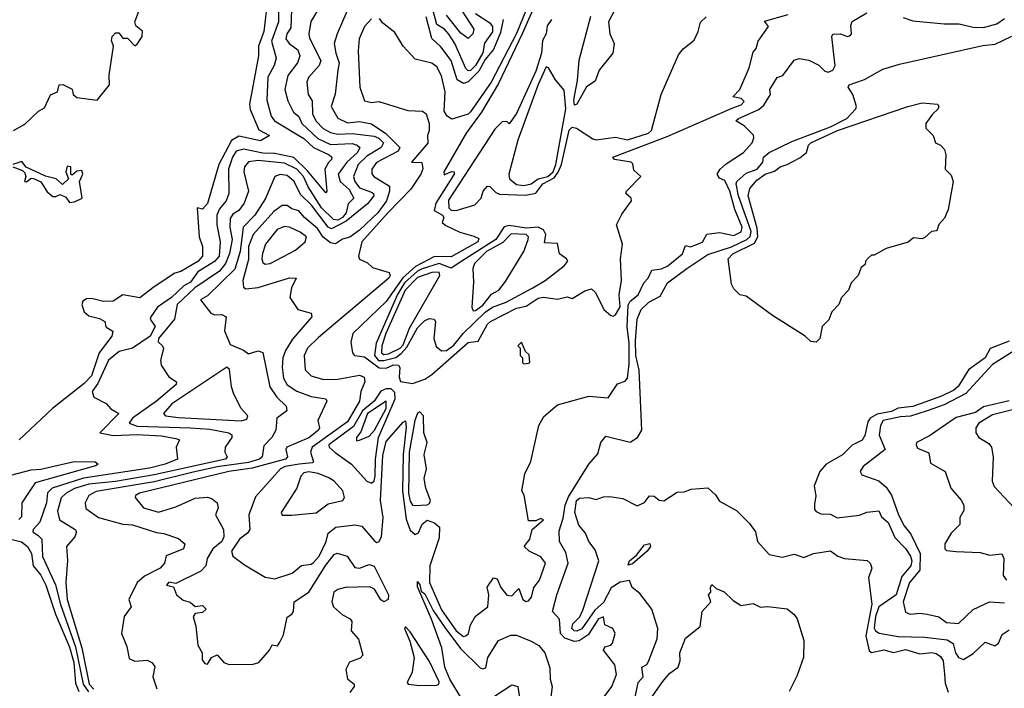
# Model space of a CAD drawing. Extents: x 1995148 to 2088947, y 769131 to 906009.
# Tile 132 of 256: x 2009028 to 2013104, y 805408 to 808174. Entities that reach past the tile are written whole.
import ezdxf

# ---------------------------------------------------------------- set-up
doc = ezdxf.new("R2010")
doc.units = 0

msp = doc.modelspace()

# ---------------------------------------------------------------- linework, layer by layer
at = {"layer": '0CON05XD'}
for points in [[(2011288.6, 808525), (2011108.9, 808115), (2011009.7, 807910.3), (2010939.3, 807790.7), (2010876.5, 807705), (2010783.8, 807545), (2010785, 807532.5), (2010816.4, 807546.4), (2010827.5, 807545), (2010827.1, 807535), (2010751.1, 807415), (2010744.1, 807384.1), (2010778.8, 807365), (2010783.8, 807355), (2010777.5, 807335), (2010791.7, 807321.7), (2010850, 807295), (2010908, 807278), (2010928.6, 807268.6), (2010924.2, 807255), (2010815, 807192.4), (2010745, 807194.7), (2010666.6, 807153.4), (2010614, 807106), (2010545, 807007.3), (2010407.1, 806875), (2010399.5, 806839.5), (2010406.2, 806795), (2010413.8, 806785), (2010455, 806778.5), (2010516.2, 806733.8), (2010545, 806732.2), (2010575, 806745.6), (2010596.2, 806745), (2010602.5, 806735), (2010599.2, 806695), (2010605, 806676.7), (2010655, 806668.6), (2010705, 806687.1), (2010735, 806705.3), (2010885, 806838.8), (2010926.1, 806843.9), (2010965, 806914), (2010977.5, 806925), (2011085, 806980.8), (2011125, 806988.8), (2011175, 807021.2), (2011196.2, 807026.2), (2011255, 807017.5), (2011295, 807027.5), (2011315, 807020), (2011368.3, 807051.7), (2011395, 807060), (2011412.5, 807045), (2011446.7, 806975), (2011475, 806950), (2011485, 806947.5), (2011495, 806953.3), (2011514, 806986), (2011509.4, 807035), (2011519.5, 807095), (2011515.5, 807184.5), (2011524.4, 807245), (2011499.2, 807325), (2011520.6, 807369.4), (2011561.2, 807425), (2011560, 807435), (2011537.5, 807455), (2011540, 807465), (2011600, 807525), (2011571.2, 807551.2), (2011567, 807577), (2011560, 807585), (2011490, 807595), (2011483.3, 807605), (2011709.3, 807690.7), (2011980.4, 807809.6), (2012015, 807822.2), (2012027.5, 807835), (2012015, 807847.5), (2011980, 807855), (2012010, 807885), (2012047.5, 807975), (2012065, 808040), (2012076.7, 808055), (2012086, 808085), (2012128.8, 808145), (2012112, 808168), (2012210, 808195)], [(2010054.7, 808255), (2010038.4, 808125), (2010016.4, 808065), (2010016.9, 808025), (2009979.6, 807825), (2009982.7, 807802.7), (2010018.1, 807718.1), (2010062.5, 807695), (2010025, 807672.5), (2009935, 807692.1), (2009905, 807674.6), (2009853.2, 807575), (2009805, 807412.9), (2009785, 807390), (2009762.5, 807395), (2009770.6, 807275), (2009784.5, 807235), (2009785.2, 807195), (2009766, 807174), (2009695, 807131.9), (2009670.7, 807125), (2009585, 807068.6), (2009525, 807023.8), (2009455, 807035.5), (2009415, 807009.2), (2009375, 807007.3), (2009325, 807020.6), (2009305, 807019.2), (2009290, 807010), (2009285.5, 806994.5), (2009295.4, 806965), (2009315, 806948.2), (2009358.3, 806938.3), (2009380, 806925), (2009385, 806903.3), (2009413.8, 806885), (2009410, 806865), (2009357.1, 806795), (2009325, 806700.8), (2009295, 806668.1), (2009164.4, 806565.6), (2009026.2, 806435)], [(2010099.5, 808255), (2010099.8, 808165), (2010070.2, 808085), (2010090, 808015), (2010081.5, 807985), (2010055, 807936.7), (2010050.7, 807840.7), (2010069.6, 807775), (2010083.3, 807755), (2010205, 807681.7), (2010245, 807645.2), (2010309.4, 807615), (2010320, 807605), (2010318.9, 807595), (2010306.9, 807583.1), (2010291.2, 807555), (2010300, 807465), (2010295, 807457.5), (2010219.1, 807549.1), (2010163.1, 807603.1), (2010085, 807620.9), (2010035, 807621.5), (2009955, 807638.1), (2009925, 807629.7), (2009908.6, 807605), (2009892.5, 807555), (2009893.9, 807455), (2009882.5, 807425), (2009855, 807391.8), (2009844.7, 807365), (2009844.8, 807325), (2009858.7, 807255), (2009853.7, 807195), (2009835, 807173.2), (2009765, 807130.4), (2009735, 807088), (2009707.1, 807072.9), (2009656.7, 807025), (2009598.1, 806985), (2009570.9, 806945), (2009568.9, 806935), (2009588.9, 806905), (2009568.4, 806865), (2009495, 806814.4), (2009439.3, 806800.7), (2009395.9, 806765), (2009351.8, 806668.2), (2009328, 806635), (2009335, 806612.5), (2009386.1, 806586.1), (2009405, 806563.3), (2009438.8, 806545), (2009360, 806465), (2009415, 806452.9), (2009515, 806457.4), (2009615, 806451.7), (2009675, 806441.4), (2009690, 806435), (2009676, 806405), (2009682, 806355), (2009630.8, 806335), (2009565, 806318.9), (2009292.6, 806277.4), (2009162.2, 806235), (2009143.9, 806216.1), (2009138.5, 806175), (2009110.9, 806095), (2009084.2, 806065), (2009082, 806055), (2009105, 806039.5), (2009119.6, 806025), (2009122.6, 805952.6), (2009175.9, 805835.9), (2009197, 805755), (2009259.4, 805579.4), (2009290.3, 805425), (2009312.9, 805392.9)], [(2010290.5, 808259.5), (2010233.7, 808166.3), (2010224.5, 808115), (2010227.4, 808097.4), (2010274.5, 808005), (2010268.1, 807985), (2010223.3, 807935), (2010216.9, 807915), (2010222.5, 807865), (2010238.5, 807838.5), (2010239.7, 807785), (2010254.6, 807755), (2010285, 807724), (2010315, 807707.5), (2010345, 807700.8), (2010405, 807703.5), (2010495, 807692.5), (2010515, 807683.9), (2010534.2, 807665), (2010525.1, 807644.9), (2010465, 807609), (2010428.8, 807575), (2010410, 807525), (2010415.3, 807505), (2010435, 807478.7), (2010485, 807460), (2010493.3, 807455), (2010494.7, 807445), (2010468.3, 807411.7), (2010379.2, 807340.8), (2010319, 807309), (2010305.6, 807315.6), (2010236.3, 807406.3), (2010190.5, 807450.5), (2010164.7, 807505), (2010135, 807528.9), (2010107, 807533), (2010083.8, 807525), (2010046.3, 807433.7), (2010001.8, 807365), (2009952.8, 807315), (2009940.2, 807215), (2009918.4, 807141.6), (2009805, 807031.2), (2009776.7, 807015), (2009819.2, 806959.2), (2009835, 806953.3), (2009865, 806954.2), (2009883.3, 806945), (2009876.4, 806886.4), (2009900, 806830), (2009955, 806806.2), (2009975, 806791.2), (2010015, 806804.3), (2010035, 806796.7), (2010063.1, 806655), (2010092.8, 806612.8), (2010131.4, 806575), (2010134.2, 806555.8), (2010093.3, 806525), (2010088.6, 806475), (2010072.5, 806445), (2010039.5, 806410.5), (2010032.5, 806365), (2010020.9, 806355), (2009975, 806341.8), (2009845, 806323.8), (2009741.1, 806301.1), (2009585, 806261.9), (2009345, 806222.2), (2009314.3, 806205), (2009299.2, 806175), (2009301.7, 806151.7), (2009355, 806114.5), (2009455, 806086.6), (2009495.6, 806084.4), (2009595, 806052), (2009625, 806048), (2009685, 806026.9), (2009712, 806005), (2009706.2, 805985), (2009634.3, 805955.7), (2009628, 805925), (2009610, 805905), (2009545, 805871.4), (2009514.3, 805845), (2009480, 805775), (2009490, 805745), (2009460, 805705), (2009450, 805635), (2009471.3, 805581.3), (2009480.7, 805530.7), (2009505, 805519.4), (2009556.4, 805523.6), (2009575, 805514.2), (2009587.2, 805497.2), (2009578.8, 805455), (2009595.5, 805405.5)], [(2011138, 808245), (2011085, 808116.3), (2010979.8, 807915), (2010895, 807792.9), (2010885, 807783.6), (2010817.5, 807762.5), (2010797.5, 807775), (2010785.6, 807795), (2010789.1, 807875), (2010775, 807941.2), (2010755, 807979.5), (2010735, 807994.2), (2010665, 808011.2), (2010616.2, 808065), (2010581.2, 808121.2), (2010530.5, 808160.5), (2010518.3, 808178.3)], [(2010824.2, 808265), (2010908.1, 808135), (2010904.4, 808115.6), (2010885, 808096.7), (2010855, 808117.5), (2010795, 808192.2)], [(2009002.5, 807715), (2009048.8, 807741.2), (2009106.2, 807795), (2009130.6, 807809.4), (2009155, 807863.3), (2009184.3, 807875.7), (2009192, 807905), (2009206.4, 807906.4), (2009245, 807885.8), (2009250, 807865), (2009265, 807852), (2009349.3, 807840.7), (2009400, 807905), (2009398.1, 807945), (2009416, 808065), (2009408.3, 808088.3), (2009411.2, 808105), (2009425, 808118.8), (2009438.8, 808118.8), (2009455, 808097.5), (2009475, 808097.5), (2009505, 808066.2), (2009515, 808072), (2009535.3, 808104.7), (2009536, 808126), (2009508.3, 808148.3), (2009504.3, 808165), (2009532.4, 808237.6)], [(2010153.1, 808215), (2010150, 808140), (2010133.5, 808115), (2010130, 808095), (2010144.3, 808075), (2010179.4, 808049.4), (2010188.2, 808025), (2010177.7, 807995), (2010137.7, 807942.3), (2010125.4, 807885), (2010138.3, 807838.3), (2010161.9, 807791.9), (2010183.3, 807773.3), (2010196.7, 807745), (2010263, 807683), (2010315, 807658.1), (2010405, 807661), (2010425.6, 807655), (2010435.6, 807645), (2010426.6, 807625), (2010382.6, 807585), (2010346.9, 807535), (2010355.3, 807505), (2010391.7, 807471.7), (2010412.1, 807435), (2010388.1, 807411.9), (2010379.4, 807375), (2010365, 807355.5), (2010345, 807344.6), (2010326.7, 807346.7), (2010277.8, 807395), (2010221.8, 807481.8), (2010202.4, 807525), (2010175, 807555.2), (2010125, 807580.6), (2010015, 807591.7), (2009974.7, 807585.3), (2009958.2, 807565), (2009956.5, 807545), (2009975.4, 807464.6), (2009957.3, 807415), (2009935.5, 807385), (2009910.9, 807369.1), (2009899.1, 807350.9), (2009897.5, 807315), (2009907.5, 807265), (2009896.7, 807206.7), (2009880.3, 807165), (2009855, 807133.1), (2009753.7, 807065), (2009679.6, 806995), (2009669.6, 806935), (2009602.3, 806855), (2009601.3, 806841.3), (2009620, 806825), (2009623.6, 806813.6), (2009611.2, 806765), (2009614.1, 806744.1), (2009645, 806696.7), (2009676.7, 806675), (2009675.8, 806665), (2009595, 806595.3), (2009495.3, 806525), (2009481.9, 806505), (2009515, 806492.5), (2009735.8, 806485.8), (2009815, 806480), (2009893.3, 806465), (2009906.5, 806456.5), (2009905.7, 806445), (2009879.2, 806405), (2009877.5, 806385), (2009887.5, 806365), (2009880, 806355), (2009585, 806291.3), (2009425, 806263.6), (2009315, 806251.7), (2009255, 806234.2), (2009220, 806215), (2009200, 806195), (2009185, 806140), (2009192.5, 806105), (2009257.5, 806065), (2009263.8, 806055), (2009256.2, 806035), (2009222, 805995), (2009226.1, 805936.1), (2009219.6, 805845), (2009224.5, 805775), (2009284.9, 805574.9), (2009315.7, 805425), (2009335, 805403.9)], [(2010382.8, 808207.2), (2010343.1, 808115), (2010330.6, 808075), (2010336.5, 808035), (2010350.9, 807995), (2010345.6, 807965.6), (2010334.4, 807865.6), (2010317.8, 807815), (2010345.8, 807765.8), (2010385, 807747.5), (2010435, 807752.9), (2010485, 807742.8), (2010543.5, 807703.5), (2010602.1, 807645), (2010595, 807629.6), (2010505, 807583.5), (2010485.5, 807555), (2010486.4, 807536.4), (2010494.4, 807525), (2010558.5, 807485), (2010559.6, 807465), (2010546.5, 807425), (2010510.6, 807375), (2010435, 807302.7), (2010395, 807274.8), (2010363.9, 807266.1), (2010335, 807246.4), (2010315, 807250), (2010285, 807274.2), (2010260.5, 807310.5), (2010207.1, 807355), (2010183.7, 807383.7), (2010155, 807391.1), (2010135, 807405.6), (2010115, 807405.5), (2010080.1, 807379.9), (2009994.7, 807285), (2009976, 807235), (2009975, 807181.9), (2009951.5, 807095), (2009955, 807067.5), (2009965, 807060), (2010015, 807065.3), (2010145.6, 807105.6), (2010172.5, 807105), (2010154, 807065), (2010146.7, 807025), (2010180, 806975), (2010235, 806960), (2010238, 806945), (2010158, 806852), (2010127.9, 806805), (2010117.5, 806775), (2010114.6, 806735), (2010120.9, 806690.9), (2010135, 806663.5), (2010175, 806636.9), (2010235, 806614.6), (2010295, 806605.6), (2010300, 806595), (2010262.5, 806515), (2010269.2, 806485), (2010265.6, 806475), (2010225, 806443.9), (2010134.5, 806405), (2010129.5, 806395), (2010136.7, 806365), (2010128.6, 806355), (2009991.1, 806318.9), (2009894.3, 806304.3), (2009523.8, 806215), (2009508, 806205), (2009506.4, 806196.4), (2009541.2, 806155), (2009603.3, 806136.7), (2009675, 806158.9), (2009755, 806194.2), (2009805, 806198), (2009825, 806192), (2009845.6, 806175), (2009849.4, 806155), (2009838.8, 806125), (2009871.4, 806065), (2009873.3, 806035), (2009865, 806015.7), (2009827.3, 805985), (2009804.3, 805945), (2009799.2, 805915), (2009777.8, 805892.2), (2009675, 805841.2), (2009645, 805847.3), (2009636.2, 805835), (2009665, 805827.5), (2009677.5, 805795), (2009705, 805772.2), (2009734.3, 805764.3), (2009755, 805746.7), (2009785, 805750), (2009800, 805735), (2009785, 805721.2), (2009755, 805717.5), (2009746.4, 805703.6), (2009758, 805665), (2009765.8, 805585.8), (2009783.8, 805555), (2009784, 805525), (2009795, 805510), (2009805, 805507.5), (2009822.5, 805535), (2009845, 805546), (2009873.3, 805515), (2009895, 805505.8), (2009995, 805508.2), (2010017.5, 805515), (2010062.9, 805565), (2010073, 805587), (2010095, 805584), (2010105, 805598.8), (2010120.9, 805629.1), (2010135, 805702.5), (2010155, 805713.8), (2010162, 805725), (2010164, 805765), (2010225.2, 805804.8), (2010295, 805916.9), (2010329.4, 805960.6), (2010342.7, 805967.3), (2010384.2, 805955), (2010415, 805907.5), (2010435.5, 805904.5), (2010475, 805920.5), (2010495, 805912.7), (2010555.4, 805795), (2010554.2, 805775), (2010535, 805765.7), (2010523.3, 805773.3), (2010497.2, 805817.2), (2010477.7, 805827.7), (2010375, 805824.6), (2010345, 805816.8), (2010329.1, 805805), (2010320.5, 805765), (2010327.5, 805745), (2010365, 805711.2), (2010396.7, 805695), (2010403.6, 805683.6), (2010400, 805645), (2010431.4, 805611.4), (2010448.8, 805545), (2010438.3, 805531.7), (2010393.9, 805516.1), (2010378.1, 805485), (2010385, 805447.5), (2010412.5, 805425), (2010412.5, 805415), (2010395, 805390)], [(2010485, 808177.5), (2010455.6, 808145), (2010433.6, 808095), (2010429.1, 808045), (2010436.4, 807895), (2010455, 807838.8), (2010485, 807831.1), (2010515, 807836), (2010635, 807798.6), (2010695.7, 807795.7), (2010711.2, 807785), (2010724, 807745), (2010724, 807715), (2010715.8, 807694.2), (2010717.5, 807662.5), (2010650, 807585), (2010693.6, 807583.6), (2010697.1, 807557.1), (2010688.8, 807535), (2010647.1, 807472.9), (2010553.8, 807376.2), (2010444.3, 807255), (2010431.2, 807195), (2010435, 807182.5), (2010468.3, 807168.3), (2010489.3, 807149.3), (2010557.3, 807127.3), (2010561.2, 807115), (2010555.8, 807105), (2010265, 806859.1), (2010220, 806815), (2010205.6, 806785), (2010210, 806725), (2010235, 806700.5), (2010285.5, 806685.5), (2010345, 806686), (2010435, 806703.1), (2010453.8, 806695), (2010457.1, 806675), (2010441.1, 806635), (2010435.5, 806595), (2010385, 806509.5), (2010238.5, 806405), (2010231.9, 806385), (2010244.3, 806345), (2010240, 806340), (2010185.6, 806335.6), (2010127.8, 806325), (2010107.8, 806315), (2010005, 806200), (2009976.7, 806125), (2009981.1, 806065), (2009970.6, 806049.4), (2009937.7, 806025), (2009905.5, 805975), (2009910.4, 805955), (2009958.7, 805918.7), (2010045, 805868.1), (2010085, 805860), (2010155.5, 805884.5), (2010195, 805915.8), (2010235, 805921.5), (2010245, 805928.8), (2010268.6, 805955), (2010296.8, 806015), (2010305, 806050), (2010337.5, 806075), (2010415, 806083.5), (2010445, 806077.8), (2010495, 806018.8), (2010505, 806011.2), (2010515, 806013.3), (2010525.7, 806035), (2010532.5, 806115), (2010521.4, 806185), (2010531, 806371), (2010545, 806428.8), (2010615, 806509.2), (2010625, 806513.8), (2010627.9, 806487.9), (2010615.4, 806375), (2010613.6, 806225), (2010628.1, 806108.1), (2010645, 806061.5), (2010665, 806043.5), (2010679.2, 806050.8), (2010695, 806086.7), (2010715, 806103.3), (2010745, 806092.5), (2010765.8, 806075), (2010765, 806030), (2010726.7, 805915), (2010724.6, 805845.4), (2010775, 805732.5), (2010835, 805645.3), (2010865, 805621.4), (2010875.5, 805624.5), (2010885.6, 805635), (2010895, 805670), (2010915, 805706.2), (2010965.8, 805744.2), (2010970, 805795), (2010963.9, 805826.1), (2010990, 805865), (2011005, 805860), (2011020, 805825), (2011045, 805792.5), (2011065, 805790), (2011082.3, 805807.7), (2011095, 805820), (2011110.6, 805775), (2011125, 805766.5), (2011135, 805768.9), (2011146.8, 805785), (2011157.1, 805825), (2011180.4, 805855), (2011205.6, 805925), (2011185, 805952), (2011137.5, 805975), (2011116.7, 805995), (2011140, 806025), (2011150, 806065), (2011196.7, 806105), (2011185, 806110), (2011165, 806100), (2011135, 806100), (2011116.4, 806206.4), (2011107.5, 806225), (2011120, 806295), (2011143.9, 806346.1), (2011177.5, 806495), (2011198.3, 806531.7), (2011255, 806580), (2011383.9, 806616.1), (2011465, 806610), (2011503, 806667), (2011535, 806678.8), (2011545, 806691.2), (2011551.9, 806748.1), (2011551.1, 806835), (2011543, 806903), (2011546.7, 806993.3), (2011555, 807008.7), (2011588.2, 807035), (2011612.7, 807085), (2011630, 807105), (2011645, 807138), (2011685, 807142.5), (2011711.2, 807155), (2011772.5, 807205), (2011785, 807240), (2011805, 807233.8), (2011855, 807253.6), (2011873.1, 807286.9), (2011925, 807294.1), (2011985, 807280.9), (2012015, 807296), (2012018.5, 807315), (2011988.1, 807388.1), (2011967.5, 807465), (2011948, 807508), (2011925, 807518.8), (2011916.2, 807535), (2011927.5, 807555), (2011952.9, 807577.1), (2012024.2, 807625), (2012060, 807665), (2012067.5, 807685), (2012066.4, 807696.4), (2012027.5, 807735), (2011993.3, 807755), (2012003.8, 807765), (2012087.5, 807802.5), (2012109.5, 807820.5), (2012136.9, 807865), (2012133.1, 807885), (2012164, 807935), (2012187.7, 807942.3), (2012235, 808006), (2012255, 808013.8), (2012295, 808006.7), (2012336.1, 807986.1), (2012360.9, 807960.9), (2012375, 807956.7), (2012395, 807965.6), (2012404.7, 807985), (2012397.6, 808042.4), (2012390.8, 808105), (2012395, 808113.3), (2012425, 808115.8), (2012455, 808104.2), (2012465, 808106.7), (2012471.2, 808115), (2012469.5, 808150.5), (2012475, 808166.7), (2012535, 808202.5)], [(2010915, 808199.6), (2010975, 808160.8), (2010986.2, 808145), (2010985, 808124), (2010952.9, 808077.1), (2010945, 808037.1), (2010915, 807984.3), (2010895, 807964.3), (2010885, 807962.4), (2010875, 807972.2), (2010829.3, 808075), (2010805, 808114.6), (2010786.8, 808135), (2010755, 808153.6), (2010740.2, 808210.2)], [(2011491.9, 808215), (2011466.2, 808165), (2011471.2, 808115), (2011488.8, 808075), (2011483.3, 808035), (2011426.7, 807965), (2011410.5, 807919.5), (2011375, 807896), (2011335, 807824.2), (2011325, 807820.8), (2011322.6, 807842.6), (2011337.1, 807922.9), (2011343.9, 808006.2), (2011392, 808188)], [(2011029.2, 808175), (2011018.7, 808121.3), (2010989.2, 808050.8), (2010955, 808008.7), (2010929.5, 807960.5), (2010885, 807916.5), (2010865, 807910.4), (2010839.4, 807925), (2010814.8, 808004.8), (2010772.2, 808062.2), (2010735, 808096.2), (2010710.4, 808185)], [(2011230, 808175), (2011212.1, 808147.9), (2011207.6, 808115), (2011192.4, 808087.6), (2011188.7, 808035), (2011165, 807960.9), (2011085, 807785.8), (2011055, 807743.3), (2011045, 807752.5), (2011025, 807751.2), (2010995, 807720.8), (2010802.7, 807427.3), (2010804.8, 807394.8), (2010815, 807386.3), (2010835, 807384.2)], [(2010835, 807384.2), (2010912.2, 807407.8), (2010939.1, 807435), (2010946.9, 807465), (2010965, 807485.6), (2010975, 807484.2), (2010999.3, 807459.3), (2011015, 807452.6), (2011122.3, 807447.7), (2011165, 807456.4), (2011193.9, 807495), (2011240.2, 807519.8), (2011257.4, 807542.6), (2011270.9, 807575), (2011303.6, 807716.4), (2011315, 807729.4), (2011333.8, 807725), (2011400.3, 807680.3), (2011415, 807676.6), (2011495, 807688.2), (2011545, 807676.4), (2011632, 807705), (2011644.1, 807715.9), (2011683.3, 807865), (2011755, 808028.5), (2011775, 808052.9), (2011820.7, 808089.3), (2011837.1, 808125), (2011846, 808164), (2011870, 808185)], [(2012685, 808183.3), (2012725, 808168.8), (2012855, 808156.2), (2012917, 808157), (2012975, 808143.1), (2013018.1, 808141.9), (2013073, 808157), (2013105, 808178.5)], [(2011443, 805367), (2011480, 805415), (2011499.4, 805465), (2011492.5, 805505), (2011445.7, 805565), (2011450.9, 805579.1), (2011475, 805586), (2011482.5, 805595), (2011493.8, 805635), (2011483.3, 805655), (2011450.3, 805670.3), (2011445, 805703.8), (2011425, 805694.5), (2011381, 805629), (2011345, 805603.9), (2011325, 805601.9), (2011285.5, 805615.5), (2011267.3, 805635), (2011263.3, 805693.3), (2011233.3, 805725), (2011252, 805795), (2011299.4, 805925), (2011289.5, 805969.5), (2011263.3, 806015), (2011261.1, 806058.9), (2011278.5, 806111.5), (2011285.8, 806165), (2011300.8, 806199.2), (2011385, 806334.6), (2011422.1, 806377.9), (2011434.2, 806425), (2011455, 806450.6), (2011555, 806426.2), (2011586.2, 806445), (2011604.3, 806475), (2011593.3, 806723.3), (2011579.3, 806785), (2011578.2, 806845), (2011584.4, 806935), (2011601.2, 806975), (2011632.5, 807005), (2011679.3, 807030.7), (2011710.6, 807085), (2011790.4, 807145), (2011877.4, 807202.6), (2011975, 807234.4), (2012038.4, 807265), (2012052.7, 807277.3), (2012056.9, 807296.9), (2012003.7, 807445), (2011994.2, 807495), (2011997.5, 807505), (2012035, 807539.3), (2012080.9, 807555), (2012104, 807585), (2012107.1, 807605), (2012130.6, 807625), (2012225, 807669.8), (2012385, 807730.6), (2012452.5, 807765), (2012490, 807805), (2012492.5, 807815), (2012477.5, 807865), (2012457.5, 807895), (2012462.5, 807905), (2012525, 807926), (2012601.4, 807968.6), (2012670.6, 807989.4), (2013015, 808066.7), (2013067.2, 808072.8), (2013135.7, 808105.7)], [(2011115, 807487.6), (2011145, 807494.8), (2011174.9, 807515.1), (2011215, 807525.1), (2011236, 807545), (2011247.4, 807575), (2011289.4, 807805), (2011282.9, 807882.9), (2011246.2, 807925), (2011216.7, 807975), (2011208.3, 807978.3), (2011175, 807905.6), (2011090.8, 807675), (2011053.3, 807535), (2011056.2, 807515), (2011085, 807491.7), (2011115, 807487.6)], [(2012325, 806840), (2012303, 806843), (2012280, 806865), (2012145, 806950), (2012035, 807030), (2012010, 807035), (2011985, 807060), (2011975, 807080), (2011961.2, 807185), (2011980, 807205), (2012070.5, 807249.5), (2012084.4, 807275), (2012081.8, 807311.8), (2012043.8, 807445), (2012051.2, 807475), (2012080.5, 807509.5), (2012115, 807535.4), (2012152.7, 807547.3), (2012176, 807565), (2012205.9, 807574.1), (2012257.3, 807602.7), (2012286, 807625), (2012293.3, 807655), (2012303.1, 807665), (2012414, 807716), (2012705, 807815.2), (2012765, 807830), (2012827.5, 807825), (2012833.3, 807815), (2012830, 807805), (2012806.7, 807783.3), (2012780, 807745), (2012780, 807725), (2012810, 807695), (2012820, 807665), (2012840, 807655), (2012857, 807637), (2012862.5, 807615), (2012860, 807555), (2012885, 807530), (2012892.5, 807505), (2012871.7, 807388.3), (2012857, 807353), (2012833, 807327), (2012825, 807300), (2012803, 807297), (2012775, 807272.5), (2012765, 807267.5), (2012728.3, 807271.7), (2012707, 807253), (2012615, 807227.5), (2012565, 807200), (2012555, 807200), (2012541.7, 807188.3), (2012530, 807175), (2012528.3, 807161.7), (2012511.7, 807148.3), (2012500, 807115), (2012470, 807085), (2012460, 807055), (2012430, 807025), (2012420, 806995), (2012390, 806965), (2012378.3, 806931.7), (2012350, 806905), (2012340, 806855), (2012325, 806840)], [(2009235, 807417.5), (2009255, 807420.8), (2009286.7, 807435), (2009276.2, 807505), (2009290, 807535), (2009285, 807550), (2009265, 807546.7), (2009245, 807530), (2009240, 807535), (2009240, 807565), (2009225, 807568), (2009218.8, 807545), (2009230, 807515), (2009205, 807492.5), (2009178.8, 807515), (2009135, 807525.8), (2009054.3, 807564.3), (2009036.6, 807586.6), (2009000, 807575)], [(2009000, 807565), (2009039.8, 807549.8), (2009050, 807540), (2009053.1, 807525), (2009047.5, 807505), (2009056.9, 807503.1), (2009075, 807518.8), (2009085, 807516.2), (2009115, 807503.3), (2009141.9, 807461.9), (2009165, 807442.5), (2009178.3, 807441.7), (2009195, 807451.2), (2009219.3, 807439.3), (2009235, 807417.5)], [(2010045, 807162.8), (2010065, 807164.7), (2010170.3, 807219.7), (2010209.7, 807255), (2010215.3, 807275.3), (2010189.4, 807295), (2010145, 807316.1), (2010125, 807317.9), (2010093.8, 807306.2), (2010046.4, 807245), (2010033.1, 807206.9), (2010030, 807185), (2010035, 807168.9), (2010045, 807162.8)], [(2010535, 806763.3), (2010585, 806776.7), (2010607.4, 806792.6), (2010631.2, 806818.8), (2010675, 806899.6), (2010705, 806930), (2010725, 806937.1), (2010744.2, 806934.2), (2010749.2, 806925), (2010742.9, 806855), (2010752.1, 806822.1), (2010775, 806804.2), (2010795, 806804.7), (2010825, 806827.4), (2010863.9, 806876.1), (2010955, 806963.2), (2010985, 806984.5), (2011042.5, 807005), (2011152.1, 807065), (2011202.9, 807095), (2011282.5, 807155), (2011297.5, 807175), (2011292.5, 807185), (2011262.5, 807205), (2011255, 807247.5), (2011200.7, 807250.7), (2011205.8, 807285), (2011196.7, 807305), (2011175, 807315.1), (2011125, 807311.3), (2011055, 807321.8), (2011033.7, 807316.3), (2010999.6, 807265), (2010858.1, 807175), (2010815, 807145.8), (2010765, 807164.6), (2010695, 807143.3), (2010675, 807134.1), (2010621.2, 807085), (2010592.9, 807037.1), (2010503.9, 806836.1), (2010497.6, 806785), (2010514.1, 806764.1), (2010535, 806763.3)], [(2010905, 806970), (2010915, 806970.5), (2010945, 806992.2), (2010981.9, 807038.1), (2011012.4, 807055), (2011038.9, 807091.1), (2011114.6, 807215), (2011133.1, 807265), (2011134, 807275), (2011125.4, 807285), (2011062.5, 807287.5), (2011027.7, 807252.3), (2010960.8, 807215), (2010911.1, 807165), (2010904, 807144), (2010907.3, 807087.3), (2010900, 806985), (2010905, 806970)], [(2010535, 806788.7), (2010555, 806792), (2010603.1, 806815), (2010615, 806828.1), (2010642.3, 806897.7), (2010767.4, 807115), (2010765, 807130), (2010735, 807128.1), (2010675, 807106.8), (2010623.9, 807055), (2010543.5, 806875), (2010526.8, 806825), (2010525.3, 806795), (2010535, 806788.7)], [(2011115, 806750), (2011135, 806752.5), (2011140, 806755), (2011137, 806787), (2011121.7, 806801.7), (2011105, 806840), (2011090, 806825), (2011100, 806815), (2011100, 806785), (2011110, 806775), (2011110, 806755), (2011115, 806750)], [(2013125, 806843.2), (2013045.9, 806814.1), (2013025, 806775.3), (2012956.2, 806725), (2012913.9, 806656.1), (2012895, 806640.6), (2012845, 806616.5), (2012725, 806573.3), (2012665, 806566.8), (2012636.7, 806553.3), (2012577.9, 806542.1), (2012549.3, 806525), (2012539.5, 806510.5), (2012526.5, 806453.5), (2012515.4, 806434.6), (2012475, 806414.2), (2012435, 806374), (2012366.7, 806335), (2012340, 806305), (2012316.7, 806245), (2012324.1, 806204.1), (2012319.2, 806169.2), (2012318, 806148), (2012325, 806138.8), (2012345, 806130), (2012385, 806128), (2012412.7, 806112.7), (2012505.4, 806124.6), (2012535, 806135.7), (2012585, 806142.5), (2012596.6, 806116.6), (2012623.6, 806093.6), (2012651.7, 806031.7), (2012695, 805986.2), (2012715.5, 805955), (2012721.1, 805935), (2012717.1, 805915), (2012680.2, 805869.8), (2012656.2, 805793.8), (2012584.6, 805745), (2012570.7, 805705), (2012566.1, 805656.1), (2012570.5, 805645), (2012586.4, 805636.4), (2012665, 805622.1), (2012775, 805619), (2012868, 805608), (2012892.4, 805592.4), (2012902.9, 805555), (2012915, 805535.8), (2012935, 805527.5), (2012975, 805551.1), (2013025, 805598), (2013065, 805583.3), (2013080, 805595), (2013095, 805630), (2013125, 805650)], [(2013145, 806804), (2013055, 806746.7), (2012945, 806626.9), (2012855, 806581), (2012785, 806555.2), (2012716.2, 806533.8), (2012675, 806531.2), (2012602.7, 806515), (2012591.4, 806495), (2012586.7, 806455), (2012610.5, 806395), (2012520.6, 806325), (2012508, 806305), (2012515, 806291.2), (2012585.6, 806265.6), (2012615, 806240.3), (2012637.2, 806207.2), (2012666, 806125), (2012689.7, 806079.7), (2012717.3, 806045), (2012755.8, 805965), (2012754.2, 805895.8), (2012711.5, 805845), (2012685.8, 805765), (2012695, 805723.3), (2012714.1, 805714.1), (2012755, 805718.5), (2012785, 805714.5), (2012832.7, 805702.7), (2012865, 805680.4), (2012914.3, 805675.7), (2012975, 805734), (2013043.3, 805765), (2013105, 805761)], [(2009945, 806514), (2009968.9, 806521.1), (2009972, 806535), (2009945.4, 806565.4), (2009914.6, 806625), (2009904.7, 806655), (2009897.1, 806727.1), (2009885.8, 806735.8), (2009657.8, 806585), (2009623.1, 806545), (2009631.2, 806535), (2009685, 806527.5), (2009945, 806514)], [(2010485, 806256), (2010495, 806266.2), (2010499.4, 806285), (2010500.7, 806355), (2010513.8, 806445), (2010582.6, 806605), (2010581.3, 806631.3), (2010566.5, 806646.5), (2010545, 806647), (2010522.7, 806637.3), (2010495, 806595.7), (2010448, 806555), (2010409.8, 806490.2), (2010307.3, 806415), (2010309.7, 806405), (2010333.5, 806383.5), (2010401.1, 806335), (2010465, 806264.2), (2010485, 806256)], [(2010422, 806432), (2010435, 806434), (2010475, 806450.8), (2010497.6, 806475), (2010545, 806564.6), (2010545, 806595.5), (2010468.1, 806545), (2010440.9, 806469.1), (2010422.5, 806445), (2010422, 806432)], [(2013125, 806596.8), (2013018.5, 806571.5), (2012985, 806549.3), (2012905, 806528.2), (2012795, 806452.5), (2012741.2, 806425), (2012738.8, 806415), (2012745, 806401.2), (2012792.3, 806382.3), (2012798.9, 806338.9), (2012860, 806305), (2012882.5, 806235), (2012926.4, 806186.4), (2012937.5, 806165), (2012936.4, 806143.6), (2012920, 806115), (2012920, 806085), (2012885, 806050), (2012857.5, 806005), (2012857.5, 805985), (2012865, 805977.5), (2012905, 805973.8), (2013005, 805970), (2013045, 805958.8), (2013094, 805964), (2013101.9, 805945), (2013100, 805875), (2013113.8, 805855)], [(2010665, 806164.4), (2010715, 806166.9), (2010725, 806172.5), (2010729.1, 806185), (2010710, 806235), (2010702.4, 806275), (2010712.4, 806315), (2010702, 806375), (2010715.2, 806425), (2010700.6, 806465), (2010700, 806535), (2010685, 806551.5), (2010675, 806545.4), (2010663.4, 806515), (2010639.9, 806385), (2010638, 806215), (2010645, 806181.4), (2010655, 806165.6), (2010665, 806164.4)], [(2013155.5, 806564.5), (2013055, 806539.5), (2012999.4, 806505), (2012986, 806485), (2012986.2, 806465), (2012998.8, 806445), (2013040.7, 806420.8), (2013051.4, 806405), (2013058.7, 806365), (2013054.8, 806265), (2013062.5, 806242.5), (2013145, 806154.3)], [(2008965, 806282.5), (2009075, 806311.2), (2009115.9, 806314.1), (2009254.2, 806345.8), (2009340, 806345), (2009352.5, 806335), (2009341.7, 806328.3), (2009091.9, 806258.1), (2009037.3, 806175), (2009035, 806117.5), (2009024.5, 806105.5)], [(2010115, 806123.3), (2010155, 806123.6), (2010255, 806133.9), (2010305, 806170.8), (2010365.5, 806184.5), (2010373, 806197), (2010366.5, 806225), (2010329.4, 806265), (2010307.9, 806277.9), (2010264.3, 806295.7), (2010225, 806302.7), (2010205, 806298.8), (2010192.2, 806285), (2010175.8, 806235), (2010111.2, 806135), (2010115, 806123.3)], [(2011631.9, 805518.1), (2011667, 805613), (2011670.5, 805655), (2011644.6, 805735), (2011595, 805800), (2011564.4, 805824.4), (2011553, 805853), (2011513.4, 805846.6), (2011477.2, 805822.8), (2011445, 805763.3), (2011408.5, 805731.5), (2011355, 805653.5), (2011335, 805643.5), (2011323.1, 805645), (2011313.5, 805655), (2011317.7, 805675), (2011346.8, 805703.2), (2011359.5, 805730.5), (2011425.3, 805935), (2011411.1, 805981.1), (2011385, 806015.6), (2011369.9, 806049.9), (2011342.9, 806082.9), (2011326.4, 806135), (2011333.1, 806185), (2011345.8, 806194.2), (2011383.6, 806196.4), (2011415, 806189.3), (2011445, 806200), (2011471.7, 806201.7), (2011525, 806193.3), (2011585, 806162.5), (2011615, 806176.7), (2011635, 806203.3), (2011655, 806202), (2011675, 806186.7), (2011695, 806183.3), (2011750.7, 806219.3), (2011779.3, 806220.7), (2011808.3, 806231.7), (2011877, 806237), (2011908.3, 806208.3), (2011925, 806182.5), (2011995, 806143.3), (2012049.5, 806089.5), (2012073.8, 806055), (2012082.9, 806015), (2012131.4, 805961.4), (2012185, 805950), (2012235, 805962), (2012275, 805948.6), (2012314.4, 805965.6), (2012385, 805975.8), (2012414.5, 805954.5), (2012443.3, 805945), (2012536.2, 805936.2), (2012548.8, 805925), (2012555.4, 805905), (2012541.6, 805865), (2012555.9, 805755.9), (2012531.1, 805625), (2012545, 805563.1), (2012555, 805555.5), (2012605, 805567.3), (2012645, 805556.2), (2012695, 805568.5), (2012755, 805550.4), (2012805, 805555.5), (2012821.7, 805551.7), (2012839.9, 805539.9), (2012851.5, 805521.5), (2012856.8, 805466.7), (2012859.5, 805429.5), (2012872, 805392)], [(2008962, 806032), (2009035, 806013.4), (2009061.1, 805995), (2009076.4, 805965), (2009084.3, 805914.2), (2009115, 805875.6), (2009135.8, 805835), (2009176.5, 805715), (2009235, 805577.3), (2009252.1, 805515), (2009259.2, 805429.2), (2009272.5, 805395)], [(2011547, 805917), (2011552.2, 805935), (2011581.7, 805958.3), (2011615, 806001.1), (2011636.5, 806006.5), (2011639.1, 805995), (2011625.6, 805974.4), (2011565, 805922.7), (2011547, 805917)], [(2010856.8, 805365), (2010809.2, 805445), (2010787.5, 805495), (2010775.8, 805575), (2010733.2, 805693.2), (2010675, 805827.5), (2010675, 805850), (2010685, 805836.2), (2010690, 805810), (2010705, 805798.1), (2010739.2, 805729.2), (2010788.6, 805658.6), (2010853, 805573), (2010935, 805492.8), (2010945, 805487.8), (2010957.6, 805492.4), (2010965.6, 805535), (2011010.8, 805605), (2011062, 805628), (2011085, 805627.5), (2011145, 805602.2), (2011177.5, 805585), (2011190.2, 805570.2), (2011202, 805555), (2011222.9, 805492.9), (2011224.2, 805445), (2011231.9, 805415), (2011227, 805373)], [(2011647.5, 805375), (2011689.5, 805435), (2011719.8, 805470.2), (2011753.9, 805495), (2011761.9, 805521.9), (2011761.1, 805555), (2011784.7, 805615.3), (2011845, 805663.3), (2011854.2, 805725.8), (2011890, 805765), (2011880, 805795), (2011890, 805805), (2011887.5, 805825), (2011893, 805837), (2011911.2, 805821.2), (2011945, 805806.2), (2011981.2, 805771.2), (2012015, 805750), (2012065, 805758), (2012095, 805743.3), (2012125, 805746.7), (2012205, 805736.2), (2012235, 805712.5), (2012246.7, 805695), (2012273.8, 805605), (2012273.3, 805535), (2012245, 805457.5), (2012213.8, 805395)], [(2010685, 805419.2), (2010755, 805420.5), (2010764, 805425), (2010765.3, 805435), (2010725, 805518.7), (2010645, 805641.4), (2010625, 805662.5), (2010621.2, 805655), (2010643.3, 805603.3), (2010661.8, 805535), (2010653.1, 805475), (2010631.7, 805431.7), (2010636.7, 805425), (2010685, 805419.2)], [(2011575, 805363.8), (2011588.9, 805431.1), (2011609.4, 805455), (2011603.8, 805495), (2011625, 805506.2), (2011631.9, 805518.1)], [(2010993.8, 805375), (2011065, 805422), (2011090, 805415), (2011098.9, 805358.9)]]:
    msp.add_lwpolyline(points, dxfattribs=at)

doc.saveas('drawing.dxf')
